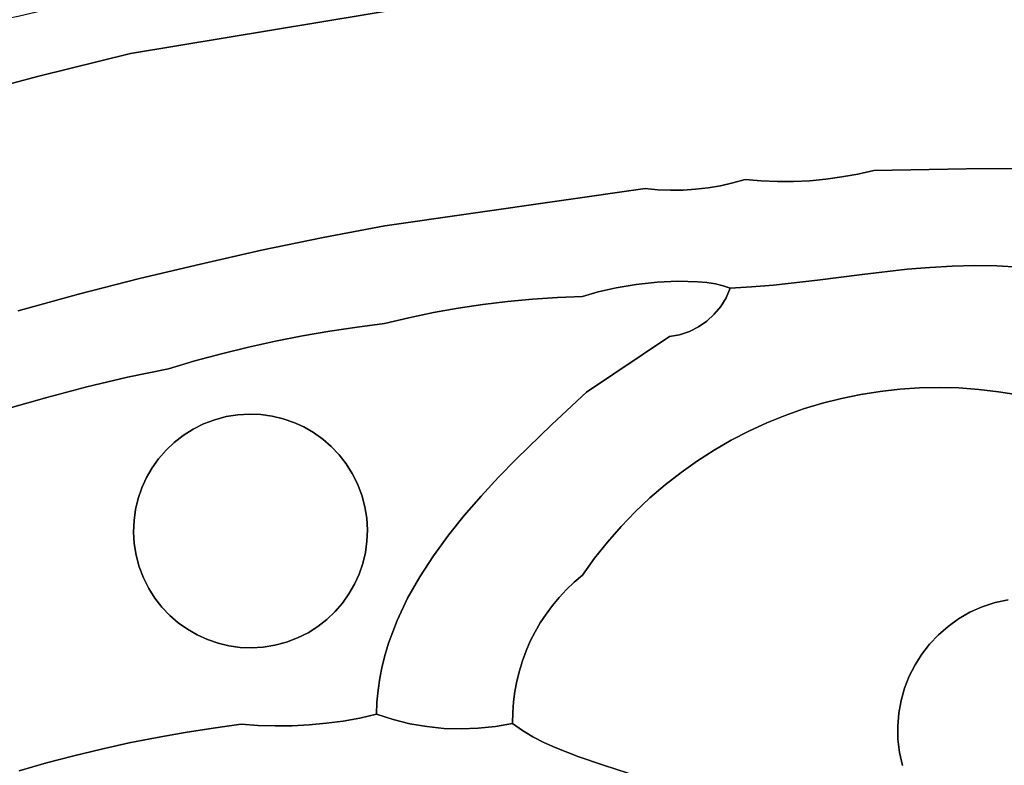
# Model space of a CAD drawing. Header units: inches. Extents: x 37.5 to 70.3, y 17.4 to 61.6.
# Tile 39 of 89: x 52.2 to 55.7, y 31.1 to 33.8. Entities that reach past the tile are written whole.
import ezdxf

# ---------------------------------------------------------------- set-up
doc = ezdxf.new("R2010")
doc.units = ezdxf.units.IN
doc.layers.add('SURFACES_FOR_SKETCHUP', color=7, linetype='Continuous')

msp = doc.modelspace()

# ---------------------------------------------------------------- linework, layer by layer
at = {"layer": 'SURFACES_FOR_SKETCHUP'}
for points, invisible_edges in [([(55.3528, 34.0036), (54.9326, 33.9944), (55.2672, 33.2478)], 10), ([(55.2672, 33.2478), (55.5984, 33.2536), (55.3528, 34.0036)], 10), ([(55.7723, 34.0157), (55.3528, 34.0036), (55.5984, 33.2536)], 10), ([(55.5984, 33.2536), (55.9294, 33.2552), (55.7723, 34.0157)], 10), ([(52.5848, 33.8959), (52.6053, 33.6668), (53.3218, 33.9922)], 3), ([(53.3704, 33.9891), (53.3218, 33.9922), (52.6053, 33.6668)], 10), ([(52.6053, 33.6668), (53.7881, 33.8635), (53.3704, 33.9891)], 10), ([(54.9326, 33.9944), (53.7881, 33.8635), (54.4486, 33.1827)], 10), ([(54.4486, 33.1827), (54.4937, 33.1787), (54.9326, 33.9944)], 10), ([(54.4937, 33.1787), (54.5389, 33.1771), (54.9326, 33.9944)], 10), ([(54.584, 33.1777), (54.9326, 33.9944), (54.5389, 33.1771)], 3), ([(54.629, 33.1807), (54.9326, 33.9944), (54.584, 33.1777)], 3), ([(54.629, 33.1807), (54.6738, 33.1859), (54.9326, 33.9944)], 10), ([(54.6738, 33.1859), (54.7183, 33.1934), (54.9326, 33.9944)], 10), ([(54.7624, 33.2031), (54.9326, 33.9944), (54.7183, 33.1934)], 3), ([(54.8061, 33.2152), (54.9326, 33.9944), (54.7624, 33.2031)], 3), ([(54.8061, 33.2152), (54.864, 33.2104), (54.9326, 33.9944)], 10), ([(54.864, 33.2104), (54.9221, 33.2082), (54.9326, 33.9944)], 10), ([(54.9801, 33.2085), (54.9326, 33.9944), (54.9221, 33.2082)], 3), ([(55.0958, 33.2167), (55.1533, 33.2245), (54.9326, 33.9944)], 10), ([(55.0381, 33.2113), (55.0958, 33.2167), (54.9326, 33.9944)], 10), ([(55.1533, 33.2245), (55.2105, 33.2349), (54.9326, 33.9944)], 10), ([(54.9801, 33.2085), (55.0381, 33.2113), (54.9326, 33.9944)], 10), ([(55.2105, 33.2349), (55.2672, 33.2478), (54.9326, 33.9944)], 10), ([(52.3944, 33.845), (52.6053, 33.6668), (52.5848, 33.8959)], 3), ([(52.6053, 33.6668), (53.2948, 33.0075), (53.7881, 33.8635)], 3), ([(53.5158, 33.0498), (53.7881, 33.8635), (53.2948, 33.0075)], 3), ([(53.5158, 33.0498), (54.4486, 33.1827), (53.7881, 33.8635)], 10), ([(52.2026, 33.8), (52.2763, 33.5863), (52.3944, 33.845)], 3), ([(52.6053, 33.6668), (52.3944, 33.845), (52.2763, 33.5863)], 3), ([(52.2026, 33.8), (52.0094, 33.7611), (52.2763, 33.5863)], 10), ([(51.9489, 33.4995), (52.2763, 33.5863), (52.0094, 33.7611)], 10), ([(52.2763, 33.5863), (52.6368, 32.8603), (52.6053, 33.6668)], 3), ([(52.8553, 32.9127), (52.6053, 33.6668), (52.6368, 32.8603)], 3), ([(53.0746, 32.9618), (52.6053, 33.6668), (52.8553, 32.9127)], 3), ([(53.2948, 33.0075), (52.6053, 33.6668), (53.0746, 32.9618)], 3), ([(51.9489, 33.4995), (52.4191, 32.8045), (52.2763, 33.5863)], 3), ([(52.6368, 32.8603), (52.2763, 33.5863), (52.4191, 32.8045)], 3), ([(52.4191, 32.8045), (51.9489, 33.4995), (52.2024, 32.7455)], 3), ([(55.0958, 33.2167), (55.2255, 32.8755), (55.1533, 33.2245)], 3), ([(55.1533, 33.2245), (55.2255, 32.8755), (55.2105, 33.2349)], 3), ([(55.2105, 33.2349), (55.2255, 32.8755), (55.2672, 33.2478)], 3), ([(55.3868, 32.8937), (55.2672, 33.2478), (55.2255, 32.8755)], 3), ([(55.2672, 33.2478), (55.4675, 32.9006), (55.5984, 33.2536)], 3), ([(55.4675, 32.9006), (55.2672, 33.2478), (55.3868, 32.8937)], 3), ([(55.5481, 32.9054), (55.5984, 33.2536), (55.4675, 32.9006)], 3), ([(55.6284, 32.9076), (55.5984, 33.2536), (55.5481, 32.9054)], 3), ([(55.5984, 33.2536), (55.7875, 32.9016), (55.9294, 33.2552)], 3), ([(55.7875, 32.9016), (55.5984, 33.2536), (55.7082, 32.9065)], 3), ([(55.7082, 32.9065), (55.5984, 33.2536), (55.6284, 32.9076)], 3), ([(54.6738, 33.1859), (54.7, 32.8411), (54.7183, 33.1934)], 3), ([(54.7281, 32.8346), (54.7183, 33.1934), (54.7, 32.8411)], 3), ([(54.7183, 33.1934), (54.7281, 32.8346), (54.7624, 33.2031)], 3), ([(54.8298, 32.8307), (54.7624, 33.2031), (54.7281, 32.8346)], 11), ([(54.864, 33.2104), (54.8061, 33.2152), (54.7624, 33.2031)], 8), ([(54.7624, 33.2031), (54.8298, 32.8307), (54.864, 33.2104)], 11), ([(54.9075, 32.8373), (54.864, 33.2104), (54.8298, 32.8307)], 3), ([(54.864, 33.2104), (54.9075, 32.8373), (54.9221, 33.2082)], 3), ([(54.9221, 33.2082), (54.9075, 32.8373), (54.9801, 33.2085)], 3), ([(55.0654, 32.8552), (54.9801, 33.2085), (54.9075, 32.8373)], 3), ([(54.9801, 33.2085), (55.0654, 32.8552), (55.0381, 33.2113)], 3), ([(55.0381, 33.2113), (55.0654, 32.8552), (55.0958, 33.2167)], 3), ([(55.2255, 32.8755), (55.0958, 33.2167), (55.0654, 32.8552)], 3), ([(53.5158, 33.0498), (54.0449, 32.7869), (54.4486, 33.1827)], 3), ([(54.0449, 32.7869), (54.1344, 32.7927), (54.4486, 33.1827)], 10), ([(54.1344, 32.7927), (54.2795, 32.8127), (54.4486, 33.1827)], 11), ([(54.2795, 32.8127), (54.3448, 32.8272), (54.4486, 33.1827)], 10), ([(54.3448, 32.8272), (54.4165, 32.839), (54.4486, 33.1827)], 10), ([(54.4165, 32.839), (54.4912, 32.8471), (54.4486, 33.1827)], 10), ([(54.4937, 33.1787), (54.4486, 33.1827), (54.4912, 32.8471)], 10), ([(54.5389, 33.1771), (54.4937, 33.1787), (54.4912, 32.8471)], 10), ([(54.4912, 32.8471), (54.5656, 32.8507), (54.5389, 33.1771)], 10), ([(54.584, 33.1777), (54.5389, 33.1771), (54.5656, 32.8507)], 10), ([(54.5656, 32.8507), (54.6364, 32.849), (54.584, 33.1777)], 10), ([(54.629, 33.1807), (54.584, 33.1777), (54.6364, 32.849)], 10), ([(54.629, 33.1807), (54.6693, 32.8459), (54.6738, 33.1859)], 3), ([(54.6364, 32.849), (54.6693, 32.8459), (54.629, 33.1807)], 10), ([(54.7, 32.8411), (54.6738, 33.1859), (54.6693, 32.8459)], 3), ([(53.2948, 33.0075), (53.4164, 32.6869), (53.5158, 33.0498)], 3), ([(53.5147, 32.6993), (53.5158, 33.0498), (53.4164, 32.6869)], 3), ([(53.602, 32.7201), (53.5158, 33.0498), (53.5147, 32.6993)], 3), ([(53.9556, 32.7785), (53.5158, 33.0498), (53.8667, 32.7676)], 3), ([(53.778, 32.7543), (53.5158, 33.0498), (53.6898, 32.7384)], 3), ([(53.9556, 32.7785), (54.0449, 32.7869), (53.5158, 33.0498)], 10), ([(53.8667, 32.7676), (53.5158, 33.0498), (53.778, 32.7543)], 3), ([(53.6898, 32.7384), (53.5158, 33.0498), (53.602, 32.7201)], 3), ([(53.0746, 32.9618), (53.2209, 32.6554), (53.2948, 33.0075)], 3), ([(53.3185, 32.6723), (53.2948, 33.0075), (53.2209, 32.6554)], 3), ([(53.4164, 32.6869), (53.2948, 33.0075), (53.3185, 32.6723)], 3), ([(52.8553, 32.9127), (53.0271, 32.6149), (53.0746, 32.9618)], 3), ([(53.1238, 32.6362), (53.0746, 32.9618), (53.0271, 32.6149)], 3), ([(53.2209, 32.6554), (53.0746, 32.9618), (53.1238, 32.6362)], 3), ([(52.6368, 32.8603), (52.8354, 32.5654), (52.8553, 32.9127)], 3), ([(52.931, 32.5913), (52.8553, 32.9127), (52.8354, 32.5654)], 3), ([(53.0271, 32.6149), (52.8553, 32.9127), (52.931, 32.5913)], 3), ([(55.5481, 32.9054), (55.5722, 32.4686), (55.6284, 32.9076)], 3), ([(55.643, 32.4635), (55.6284, 32.9076), (55.5722, 32.4686)], 3), ([(55.6284, 32.9076), (55.643, 32.4635), (55.7082, 32.9065)], 3), ([(55.7138, 32.4552), (55.7082, 32.9065), (55.643, 32.4635)], 3), ([(55.7082, 32.9065), (55.7138, 32.4552), (55.7875, 32.9016)], 3), ([(55.0654, 32.8552), (55.2205, 32.4452), (55.2255, 32.8755)], 3), ([(55.2901, 32.4563), (55.2255, 32.8755), (55.2205, 32.4452)], 3), ([(55.2255, 32.8755), (55.3602, 32.4642), (55.3868, 32.8937)], 3), ([(55.3602, 32.4642), (55.2255, 32.8755), (55.2901, 32.4563)], 3), ([(55.4306, 32.4689), (55.3868, 32.8937), (55.3602, 32.4642)], 3), ([(55.3868, 32.8937), (55.4306, 32.4689), (55.4675, 32.9006)], 3), ([(55.5013, 32.4704), (55.4675, 32.9006), (55.4306, 32.4689)], 3), ([(55.4675, 32.9006), (55.5013, 32.4704), (55.5481, 32.9054)], 3), ([(55.5722, 32.4686), (55.5481, 32.9054), (55.5013, 32.4704)], 3), ([(55.7844, 32.4435), (55.7875, 32.9016), (55.7138, 32.4552)], 3), ([(52.4191, 32.8045), (52.5942, 32.5067), (52.6368, 32.8603)], 3), ([(52.7404, 32.5374), (52.6368, 32.8603), (52.5942, 32.5067)], 3), ([(52.8354, 32.5654), (52.6368, 32.8603), (52.7404, 32.5374)], 3), ([(54.4165, 32.839), (54.3448, 32.8272), (54.5351, 32.6525)], 10), ([(54.4165, 32.839), (54.5351, 32.6525), (54.4912, 32.8471)], 3), ([(54.4912, 32.8471), (54.5351, 32.6525), (54.5656, 32.8507)], 3), ([(54.5718, 32.6593), (54.5656, 32.8507), (54.5351, 32.6525)], 3), ([(54.5718, 32.6593), (54.6067, 32.671), (54.5656, 32.8507)], 10), ([(54.6393, 32.6874), (54.5656, 32.8507), (54.6067, 32.671)], 3), ([(54.5656, 32.8507), (54.6393, 32.6874), (54.6364, 32.849)], 3), ([(54.6691, 32.708), (54.6959, 32.7325), (54.6364, 32.849)], 10), ([(54.6693, 32.8459), (54.6364, 32.849), (54.6959, 32.7325)], 10), ([(54.6393, 32.6874), (54.6691, 32.708), (54.6364, 32.849)], 10), ([(54.6959, 32.7325), (54.7191, 32.7606), (54.6693, 32.8459)], 10), ([(54.7, 32.8411), (54.6693, 32.8459), (54.7191, 32.7606)], 10), ([(54.7191, 32.7606), (54.7383, 32.7919), (54.7, 32.8411)], 10), ([(54.7281, 32.8346), (54.7, 32.8411), (54.7383, 32.7919)], 10), ([(54.8298, 32.8307), (54.7191, 32.7606), (54.9075, 32.8373)], 3), ([(54.7191, 32.7606), (54.9494, 32.3698), (54.9075, 32.8373)], 11), ([(54.9075, 32.8373), (55.0833, 32.4137), (55.0654, 32.8552)], 3), ([(55.0159, 32.3933), (54.9075, 32.8373), (54.9494, 32.3698)], 3), ([(55.0833, 32.4137), (54.9075, 32.8373), (55.0159, 32.3933)], 3), ([(55.1516, 32.431), (55.0654, 32.8552), (55.0833, 32.4137)], 3), ([(55.2205, 32.4452), (55.0654, 32.8552), (55.1516, 32.431)], 3), ([(52.2024, 32.7455), (52.4489, 32.4724), (52.4191, 32.8045)], 3), ([(52.5942, 32.5067), (52.4191, 32.8045), (52.4489, 32.4724)], 3), ([(54.1344, 32.7927), (54.2241, 32.7961), (54.2795, 32.8127)], 8), ([(54.2241, 32.7961), (54.2379, 32.4535), (54.2795, 32.8127)], 3), ([(54.2379, 32.4535), (54.5351, 32.6525), (54.2795, 32.8127)], 10), ([(54.3448, 32.8272), (54.2795, 32.8127), (54.5351, 32.6525)], 10), ([(54.8298, 32.8307), (54.7383, 32.7919), (54.7191, 32.7606)], 9), ([(54.7531, 32.8262), (54.7281, 32.8346), (54.7383, 32.7919)], 2), ([(54.7531, 32.8262), (54.8298, 32.8307), (54.7281, 32.8346)], 2), ([(54.8298, 32.8307), (54.7531, 32.8262), (54.7383, 32.7919)], 8), ([(53.8667, 32.7676), (53.778, 32.7543), (54.1139, 32.3378)], 10), ([(53.9556, 32.7785), (53.8667, 32.7676), (54.1139, 32.3378)], 10), ([(54.0449, 32.7869), (53.9556, 32.7785), (54.1139, 32.3378)], 10), ([(54.1344, 32.7927), (54.0449, 32.7869), (54.2379, 32.4535)], 10), ([(54.1139, 32.3378), (54.2379, 32.4535), (54.0449, 32.7869)], 10), ([(54.2241, 32.7961), (54.1344, 32.7927), (54.2379, 32.4535)], 10), ([(52.3047, 32.4346), (52.2024, 32.7455), (52.1616, 32.3932)], 3), ([(52.4489, 32.4724), (52.2024, 32.7455), (52.3047, 32.4346)], 3), ([(53.6898, 32.7384), (53.602, 32.7201), (53.9225, 32.1486)], 10), ([(53.778, 32.7543), (53.6898, 32.7384), (53.986, 32.2137)], 10), ([(53.9225, 32.1486), (53.986, 32.2137), (53.6898, 32.7384)], 10), ([(53.986, 32.2137), (54.1139, 32.3378), (53.778, 32.7543)], 10), ([(54.6691, 32.708), (54.884, 32.3432), (54.6959, 32.7325)], 3), ([(54.6959, 32.7325), (54.9494, 32.3698), (54.7191, 32.7606)], 3), ([(54.9494, 32.3698), (54.6959, 32.7325), (54.884, 32.3432)], 3), ([(53.5147, 32.6993), (53.4164, 32.6869), (53.324, 32.2589)], 10), ([(53.324, 32.2589), (53.352, 32.2295), (53.5147, 32.6993)], 10), ([(53.352, 32.2295), (53.3772, 32.1972), (53.5147, 32.6993)], 10), ([(53.602, 32.7201), (53.5147, 32.6993), (53.3772, 32.1972)], 10), ([(53.3772, 32.1972), (53.9225, 32.1486), (53.602, 32.7201)], 11), ([(54.6691, 32.708), (54.6393, 32.6874), (54.884, 32.3432)], 10), ([(53.3185, 32.6723), (53.2209, 32.6554), (53.2258, 32.3287)], 10), ([(53.2258, 32.3287), (53.2607, 32.3087), (53.3185, 32.6723)], 10), ([(53.4164, 32.6869), (53.3185, 32.6723), (53.2607, 32.3087)], 10), ([(53.2607, 32.3087), (53.2935, 32.2854), (53.4164, 32.6869)], 10), ([(53.2935, 32.2854), (53.324, 32.2589), (53.4164, 32.6869)], 10), ([(54.5351, 32.6525), (54.6952, 32.2456), (54.5718, 32.6593)], 3), ([(54.6067, 32.671), (54.5718, 32.6593), (54.7568, 32.2811)], 10), ([(54.7568, 32.2811), (54.5718, 32.6593), (54.6952, 32.2456)], 3), ([(54.6393, 32.6874), (54.6067, 32.671), (54.8197, 32.3137)], 10), ([(54.8197, 32.3137), (54.6067, 32.671), (54.7568, 32.2811)], 3), ([(54.884, 32.3432), (54.6393, 32.6874), (54.8197, 32.3137)], 3), ([(53.1238, 32.6362), (53.0271, 32.6149), (53.0717, 32.3733)], 10), ([(53.0717, 32.3733), (53.1119, 32.3677), (53.1238, 32.6362)], 10), ([(53.1119, 32.3677), (53.1512, 32.3584), (53.1238, 32.6362)], 10), ([(53.2209, 32.6554), (53.1238, 32.6362), (53.1512, 32.3584)], 10), ([(53.1512, 32.3584), (53.1893, 32.3453), (53.2209, 32.6554)], 10), ([(53.1893, 32.3453), (53.2258, 32.3287), (53.2209, 32.6554)], 10), ([(54.2379, 32.4535), (54.6352, 32.2072), (54.5351, 32.6525)], 3), ([(54.6952, 32.2456), (54.5351, 32.6525), (54.6352, 32.2072)], 3), ([(52.931, 32.5913), (52.8354, 32.5654), (52.9479, 32.3658)], 10), ([(53.0271, 32.6149), (52.931, 32.5913), (53.0308, 32.3749)], 10), ([(52.9894, 32.3724), (53.0308, 32.3749), (52.931, 32.5913)], 10), ([(52.9479, 32.3658), (52.9894, 32.3724), (52.931, 32.5913)], 10), ([(53.0308, 32.3749), (53.0717, 32.3733), (53.0271, 32.6149)], 10), ([(52.7404, 32.5374), (52.8664, 32.3395), (52.8354, 32.5654)], 3), ([(52.9065, 32.3547), (52.9479, 32.3658), (52.8354, 32.5654)], 10), ([(52.8664, 32.3395), (52.9065, 32.3547), (52.8354, 32.5654)], 10), ([(52.5942, 32.5067), (52.7938, 32.2986), (52.7404, 32.5374)], 3), ([(52.8288, 32.3207), (52.7404, 32.5374), (52.7938, 32.2986)], 3), ([(52.8664, 32.3395), (52.7404, 32.5374), (52.8288, 32.3207)], 3), ([(52.4489, 32.4724), (52.7056, 32.2149), (52.5942, 32.5067)], 3), ([(52.7938, 32.2986), (52.5942, 32.5067), (52.7615, 32.2735)], 3), ([(52.7615, 32.2735), (52.5942, 32.5067), (52.732, 32.2455)], 3), ([(52.732, 32.2455), (52.5942, 32.5067), (52.7056, 32.2149)], 3), ([(52.3047, 32.4346), (52.6623, 32.1473), (52.4489, 32.4724)], 3), ([(52.7056, 32.2149), (52.4489, 32.4724), (52.6823, 32.1821)], 3), ([(52.6823, 32.1821), (52.4489, 32.4724), (52.6623, 32.1473)], 3), ([(54.1139, 32.3378), (54.4653, 32.0746), (54.2379, 32.4535)], 3), ([(54.6352, 32.2072), (54.2379, 32.4535), (54.5768, 32.1659)], 3), ([(54.5768, 32.1659), (54.2379, 32.4535), (54.5201, 32.1216)], 3), ([(54.5201, 32.1216), (54.2379, 32.4535), (54.4653, 32.0746)], 3), ([(55.2205, 32.4452), (55.5711, 31.6412), (55.2901, 32.4563)], 3), ([(55.2901, 32.4563), (55.5711, 31.6412), (55.3602, 32.4642)], 3), ([(55.3602, 32.4642), (55.6118, 31.6646), (55.4306, 32.4689)], 3), ([(55.6118, 31.6646), (55.3602, 32.4642), (55.5711, 31.6412)], 3), ([(55.4306, 32.4689), (55.6554, 31.6841), (55.5013, 32.4704)], 3), ([(55.6554, 31.6841), (55.4306, 32.4689), (55.6118, 31.6646)], 3), ([(55.5013, 32.4704), (55.6554, 31.6841), (55.5722, 32.4686)], 3), ([(55.7015, 31.6993), (55.5722, 32.4686), (55.6554, 31.6841)], 3), ([(55.5722, 32.4686), (55.7015, 31.6993), (55.643, 32.4635)], 3), ([(55.643, 32.4635), (55.7015, 31.6993), (55.7138, 32.4552)], 3), ([(55.7489, 31.7099), (55.7138, 32.4552), (55.7015, 31.6993)], 3), ([(55.7138, 32.4552), (55.7489, 31.7099), (55.7844, 32.4435)], 3), ([(52.1616, 32.3932), (52.6232, 32.0334), (52.3047, 32.4346)], 3), ([(52.6326, 32.0727), (52.3047, 32.4346), (52.6232, 32.0334)], 3), ([(52.6457, 32.1107), (52.3047, 32.4346), (52.6326, 32.0727)], 3), ([(52.6623, 32.1473), (52.3047, 32.4346), (52.6457, 32.1107)], 3), ([(55.0833, 32.4137), (55.0159, 32.3933), (55.4986, 31.5839)], 10), ([(55.1516, 32.431), (55.0833, 32.4137), (55.5333, 31.6142)], 10), ([(55.4986, 31.5839), (55.5333, 31.6142), (55.0833, 32.4137)], 10), ([(55.1516, 32.431), (55.5333, 31.6142), (55.2205, 32.4452)], 3), ([(55.5711, 31.6412), (55.2205, 32.4452), (55.5333, 31.6142)], 3), ([(52.0197, 32.3483), (52.6177, 31.9931), (52.1616, 32.3932)], 3), ([(52.6232, 32.0334), (52.1616, 32.3932), (52.6177, 31.9931)], 3), ([(55.0159, 32.3933), (54.9494, 32.3698), (55.4986, 31.5839)], 10), ([(51.8789, 32.2999), (52.6185, 31.9109), (52.0197, 32.3483)], 3), ([(52.6161, 31.9522), (52.0197, 32.3483), (52.6185, 31.9109)], 3), ([(52.6177, 31.9931), (52.0197, 32.3483), (52.6161, 31.9522)], 3), ([(52.6623, 32.1473), (52.9065, 32.3547), (52.6823, 32.1821)], 3), ([(52.9065, 32.3547), (52.6623, 32.1473), (53.4332, 32.0845)], 11), ([(52.9065, 32.3547), (52.8664, 32.3395), (52.6823, 32.1821)], 10), ([(52.9479, 32.3658), (52.9065, 32.3547), (53.1893, 32.3453)], 10), ([(53.2258, 32.3287), (53.1893, 32.3453), (52.9065, 32.3547)], 10), ([(53.4332, 32.0845), (53.2258, 32.3287), (52.9065, 32.3547)], 11), ([(52.9479, 32.3658), (53.1119, 32.3677), (52.9894, 32.3724)], 3), ([(53.1512, 32.3584), (53.1119, 32.3677), (52.9479, 32.3658)], 10), ([(53.1893, 32.3453), (53.1512, 32.3584), (52.9479, 32.3658)], 10), ([(53.0717, 32.3733), (53.0308, 32.3749), (52.9894, 32.3724)], 8), ([(53.0717, 32.3733), (52.9894, 32.3724), (53.1119, 32.3677)], 3), ([(54.884, 32.3432), (54.8197, 32.3137), (55.4672, 31.5506)], 10), ([(54.9494, 32.3698), (54.884, 32.3432), (55.4672, 31.5506)], 10), ([(55.4672, 31.5506), (55.4986, 31.5839), (54.9494, 32.3698)], 10), ([(52.6823, 32.1821), (52.8664, 32.3395), (52.7056, 32.2149)], 3), ([(52.7056, 32.2149), (52.8664, 32.3395), (52.732, 32.2455)], 3), ([(52.8664, 32.3395), (52.8288, 32.3207), (52.732, 32.2455)], 10), ([(52.7615, 32.2735), (52.732, 32.2455), (52.8288, 32.3207)], 10), ([(52.8288, 32.3207), (52.7938, 32.2986), (52.7615, 32.2735)], 8), ([(53.2258, 32.3287), (53.4332, 32.0845), (53.2607, 32.3087)], 3), ([(53.4332, 32.0845), (53.4181, 32.1246), (53.2607, 32.3087)], 10), ([(53.2607, 32.3087), (53.4181, 32.1246), (53.2935, 32.2854)], 3), ([(53.986, 32.2137), (54.3618, 31.9719), (54.1139, 32.3378)], 3), ([(54.4653, 32.0746), (54.1139, 32.3378), (54.4125, 32.0246)], 3), ([(54.4125, 32.0246), (54.1139, 32.3378), (54.3618, 31.9719)], 3), ([(54.8197, 32.3137), (54.7568, 32.2811), (55.4392, 31.5145)], 10), ([(55.4392, 31.5145), (55.4672, 31.5506), (54.8197, 32.3137)], 10), ([(52.6252, 31.8694), (51.8789, 32.2999), (51.5115, 31.4262)], 11), ([(52.6185, 31.9109), (51.8789, 32.2999), (52.6252, 31.8694)], 3), ([(53.2935, 32.2854), (53.4181, 32.1246), (53.324, 32.2589)], 3), ([(54.7568, 32.2811), (54.6952, 32.2456), (55.4392, 31.5145)], 10), ([(53.352, 32.2295), (53.324, 32.2589), (53.3993, 32.1622)], 10), ([(53.4181, 32.1246), (53.3993, 32.1622), (53.324, 32.2589)], 10), ([(54.6952, 32.2456), (54.6352, 32.2072), (55.4149, 31.476)], 10), ([(55.4149, 31.476), (55.4392, 31.5145), (54.6952, 32.2456)], 10), ([(53.3993, 32.1622), (53.3772, 32.1972), (53.352, 32.2295)], 8), ([(53.9225, 32.1486), (54.2671, 31.8582), (53.986, 32.2137)], 3), ([(54.3133, 31.9164), (53.986, 32.2137), (54.2671, 31.8582)], 3), ([(54.3618, 31.9719), (53.986, 32.2137), (54.3133, 31.9164)], 3), ([(54.6352, 32.2072), (54.5768, 32.1659), (55.4149, 31.476)], 10), ([(53.3772, 32.1972), (53.3993, 32.1622), (53.9225, 32.1486)], 10), ([(54.5768, 32.1659), (54.5201, 32.1216), (55.3943, 31.4354)], 10), ([(55.3943, 31.4354), (55.4149, 31.476), (54.5768, 32.1659)], 10), ([(52.6623, 32.1473), (52.6457, 32.1107), (52.6363, 31.828)], 10), ([(52.6363, 31.828), (53.163, 31.5577), (52.6623, 32.1473)], 11), ([(53.4332, 32.0845), (52.6623, 32.1473), (53.163, 31.5577)], 11), ([(53.8604, 32.0814), (53.9225, 32.1486), (53.3993, 32.1622)], 10), ([(53.3993, 32.1622), (53.4181, 32.1246), (53.8604, 32.0814)], 10), ([(53.8604, 32.0814), (54.194, 31.7723), (53.9225, 32.1486)], 3), ([(54.194, 31.7723), (54.2233, 31.7972), (53.9225, 32.1486)], 10), ([(54.2671, 31.8582), (53.9225, 32.1486), (54.2233, 31.7972)], 3), ([(52.6457, 32.1107), (52.6326, 32.0727), (52.6252, 31.8694)], 10), ([(52.6252, 31.8694), (52.6363, 31.828), (52.6457, 32.1107)], 10), ([(53.8004, 32.0121), (53.8604, 32.0814), (53.4181, 32.1246)], 10), ([(53.4332, 32.0845), (53.8004, 32.0121), (53.4181, 32.1246)], 3), ([(54.5201, 32.1216), (54.4653, 32.0746), (55.3943, 31.4354)], 10), ([(52.6326, 32.0727), (52.6232, 32.0334), (52.6252, 31.8694)], 10), ([(53.163, 31.5577), (53.4072, 31.7651), (53.4332, 32.0845)], 11), ([(53.4072, 31.7651), (53.4238, 31.8017), (53.4332, 32.0845)], 10), ([(53.4443, 32.0431), (53.4332, 32.0845), (53.4238, 31.8017)], 10), ([(53.4443, 32.0431), (53.8004, 32.0121), (53.4332, 32.0845)], 3), ([(53.8004, 32.0121), (54.1663, 31.7459), (53.8604, 32.0814)], 3), ([(54.194, 31.7723), (53.8604, 32.0814), (54.1663, 31.7459)], 3), ([(54.4653, 32.0746), (54.4125, 32.0246), (55.3777, 31.3929)], 10), ([(55.3777, 31.3929), (55.3943, 31.4354), (54.4653, 32.0746)], 10), ([(52.6177, 31.9931), (52.6185, 31.9109), (52.6232, 32.0334)], 3), ([(52.6252, 31.8694), (52.6232, 32.0334), (52.6185, 31.9109)], 3), ([(53.4238, 31.8017), (53.4369, 31.8398), (53.4443, 32.0431)], 10), ([(53.4369, 31.8398), (53.4463, 31.8791), (53.4443, 32.0431)], 10), ([(53.451, 32.0016), (53.7433, 31.9409), (53.4443, 32.0431)], 3), ([(53.8004, 32.0121), (53.4443, 32.0431), (53.7433, 31.9409)], 3), ([(53.4443, 32.0431), (53.4463, 31.8791), (53.451, 32.0016)], 3), ([(54.4125, 32.0246), (54.3618, 31.9719), (55.3777, 31.3929)], 10), ([(52.6177, 31.9931), (52.6161, 31.9522), (52.6185, 31.9109)], 8), ([(53.4518, 31.9193), (53.451, 32.0016), (53.4463, 31.8791)], 3), ([(53.4535, 31.9602), (53.7433, 31.9409), (53.451, 32.0016)], 3), ([(53.4518, 31.9193), (53.4535, 31.9602), (53.451, 32.0016)], 8), ([(53.7433, 31.9409), (54.116, 31.6889), (53.8004, 32.0121)], 3), ([(54.1403, 31.7181), (53.8004, 32.0121), (54.116, 31.6889)], 3), ([(54.1663, 31.7459), (53.8004, 32.0121), (54.1403, 31.7181)], 3), ([(53.4518, 31.9193), (53.69, 31.8676), (53.4535, 31.9602)], 3), ([(53.7433, 31.9409), (53.4535, 31.9602), (53.69, 31.8676)], 3), ([(54.3133, 31.9164), (54.5185, 31.0374), (54.3618, 31.9719)], 3), ([(54.5603, 31.0174), (55.3777, 31.3929), (54.3618, 31.9719)], 11), ([(54.5603, 31.0174), (54.3618, 31.9719), (54.5185, 31.0374)], 3), ([(53.4463, 31.8791), (53.6411, 31.7923), (53.4518, 31.9193)], 3), ([(53.69, 31.8676), (53.4518, 31.9193), (53.6411, 31.7923)], 3), ([(53.69, 31.8676), (54.0935, 31.6586), (53.7433, 31.9409)], 3), ([(54.116, 31.6889), (53.7433, 31.9409), (54.0935, 31.6586)], 3), ([(54.2671, 31.8582), (54.5185, 31.0374), (54.3133, 31.9164)], 3), ([(52.6252, 31.8694), (51.5115, 31.4262), (52.6363, 31.828)], 3), ([(53.4369, 31.8398), (53.6411, 31.7923), (53.4463, 31.8791)], 3), ([(53.6411, 31.7923), (54.0539, 31.5944), (53.69, 31.8676)], 3), ([(54.0728, 31.627), (53.69, 31.8676), (54.0539, 31.5944)], 3), ([(54.0935, 31.6586), (53.69, 31.8676), (54.0728, 31.627)], 3), ([(54.2233, 31.7972), (54.4756, 31.0556), (54.2671, 31.8582)], 3), ([(54.5185, 31.0374), (54.2671, 31.8582), (54.4756, 31.0556)], 3), ([(52.6363, 31.828), (51.5115, 31.4262), (52.2058, 31.0967)], 11), ([(52.3036, 31.1247), (52.6363, 31.828), (52.2058, 31.0967)], 3), ([(52.6363, 31.828), (52.3036, 31.1247), (52.6514, 31.7879)], 3), ([(52.6363, 31.828), (52.6514, 31.7879), (52.8089, 31.6038)], 10), ([(52.8437, 31.5838), (52.6363, 31.828), (52.8089, 31.6038)], 3), ([(52.6363, 31.828), (52.8437, 31.5838), (53.163, 31.5577)], 11), ([(53.4238, 31.8017), (53.5975, 31.715), (53.4369, 31.8398)], 3), ([(53.6411, 31.7923), (53.4369, 31.8398), (53.5975, 31.715)], 3), ([(52.402, 31.1507), (52.6514, 31.7879), (52.3036, 31.1247)], 3), ([(52.6514, 31.7879), (52.402, 31.1507), (52.6702, 31.7503)], 3), ([(52.776, 31.6271), (52.6514, 31.7879), (52.7455, 31.6535)], 3), ([(52.8089, 31.6038), (52.6514, 31.7879), (52.776, 31.6271)], 3), ([(52.6514, 31.7879), (52.6702, 31.7503), (52.7455, 31.6535)], 10), ([(53.4072, 31.7651), (53.5975, 31.715), (53.4238, 31.8017)], 3), ([(53.6411, 31.7923), (53.5975, 31.715), (54.0369, 31.5608)], 10), ([(53.6411, 31.7923), (54.0369, 31.5608), (54.0539, 31.5944)], 9), ([(54.194, 31.7723), (54.2989, 31.1174), (54.2233, 31.7972)], 3), ([(54.3878, 31.0879), (54.2233, 31.7972), (54.2989, 31.1174)], 3), ([(54.4756, 31.0556), (54.2233, 31.7972), (54.3878, 31.0879)], 3), ([(52.6702, 31.7503), (52.402, 31.1507), (52.6923, 31.7152)], 3), ([(52.7175, 31.6829), (52.7455, 31.6535), (52.6702, 31.7503)], 10), ([(52.6702, 31.7503), (52.6923, 31.7152), (52.7175, 31.6829)], 8), ([(53.4072, 31.7651), (53.163, 31.5577), (53.3872, 31.7303)], 3), ([(53.3872, 31.7303), (53.56, 31.6357), (53.4072, 31.7651)], 3), ([(53.5975, 31.715), (53.4072, 31.7651), (53.56, 31.6357)], 3), ([(54.1403, 31.7181), (54.2989, 31.1174), (54.1663, 31.7459)], 3), ([(54.1663, 31.7459), (54.2989, 31.1174), (54.194, 31.7723)], 3), ([(52.5009, 31.1747), (52.6923, 31.7152), (52.402, 31.1507)], 3), ([(52.6923, 31.7152), (52.5009, 31.1747), (52.7175, 31.6829)], 3), ([(53.163, 31.5577), (53.2031, 31.5729), (53.3872, 31.7303)], 10), ([(53.3872, 31.7303), (53.2031, 31.5729), (53.3639, 31.6975)], 3), ([(53.3639, 31.6975), (53.56, 31.6357), (53.3872, 31.7303)], 3), ([(53.5975, 31.715), (53.56, 31.6357), (54.0087, 31.491)], 10), ([(54.0087, 31.491), (54.0219, 31.5263), (53.5975, 31.715)], 10), ([(54.0219, 31.5263), (54.0369, 31.5608), (53.5975, 31.715)], 10), ([(54.116, 31.6889), (54.2989, 31.1174), (54.1403, 31.7181)], 3), ([(55.7489, 31.7099), (55.7015, 31.6993), (56.0214, 31.6751)], 10), ([(52.6002, 31.1966), (52.7175, 31.6829), (52.5009, 31.1747)], 3), ([(52.7175, 31.6829), (52.6002, 31.1966), (52.7455, 31.6535)], 3), ([(53.3639, 31.6975), (53.2031, 31.5729), (53.3375, 31.667)], 3), ([(53.3375, 31.667), (53.5292, 31.5545), (53.3639, 31.6975)], 3), ([(53.56, 31.6357), (53.3639, 31.6975), (53.5292, 31.5545)], 3), ([(54.0935, 31.6586), (54.2989, 31.1174), (54.116, 31.6889)], 3), ([(55.4149, 31.476), (55.7015, 31.6993), (55.4392, 31.5145)], 3), ([(55.7015, 31.6993), (55.4149, 31.476), (56.0621, 31.6546)], 11), ([(55.7015, 31.6993), (55.6554, 31.6841), (55.4392, 31.5145)], 10), ([(55.4392, 31.5145), (55.6554, 31.6841), (55.4672, 31.5506)], 3), ([(55.4672, 31.5506), (55.6554, 31.6841), (55.4986, 31.5839)], 3), ([(55.6554, 31.6841), (55.6118, 31.6646), (55.4986, 31.5839)], 10), ([(56.0621, 31.6546), (56.0214, 31.6751), (55.7015, 31.6993)], 10), ([(52.7455, 31.6535), (52.6002, 31.1966), (52.776, 31.6271)], 3), ([(53.2031, 31.5729), (53.2407, 31.5917), (53.3375, 31.667)], 10), ([(53.308, 31.639), (53.3375, 31.667), (53.2407, 31.5917)], 10), ([(53.2407, 31.5917), (53.2757, 31.6138), (53.308, 31.639)], 8), ([(53.2757, 31.6138), (53.5062, 31.4713), (53.308, 31.639)], 3), ([(53.308, 31.639), (53.5167, 31.5131), (53.3375, 31.667)], 3), ([(53.5167, 31.5131), (53.308, 31.639), (53.5062, 31.4713)], 3), ([(53.5292, 31.5545), (53.3375, 31.667), (53.5167, 31.5131)], 3), ([(54.0728, 31.627), (54.2989, 31.1174), (54.0935, 31.6586)], 3), ([(55.3701, 31.1154), (55.5934, 30.8288), (56.0621, 31.6546)], 11), ([(55.3701, 31.1154), (56.0621, 31.6546), (55.4149, 31.476)], 11), ([(55.5333, 31.6142), (55.4986, 31.5839), (55.6118, 31.6646)], 10), ([(55.6118, 31.6646), (55.5711, 31.6412), (55.5333, 31.6142)], 8), ([(55.954, 30.784), (56.0621, 31.6546), (55.5934, 30.8288)], 11), ([(52.6999, 31.2164), (52.776, 31.6271), (52.6002, 31.1966)], 3), ([(52.776, 31.6271), (52.6999, 31.2164), (52.8089, 31.6038)], 3), ([(52.8001, 31.2341), (52.8089, 31.6038), (52.6999, 31.2164)], 3), ([(52.8089, 31.6038), (52.8001, 31.2341), (52.8437, 31.5838)], 3), ([(53.2407, 31.5917), (53.4977, 31.429), (53.2757, 31.6138)], 3), ([(53.5062, 31.4713), (53.2757, 31.6138), (53.4977, 31.429)], 3), ([(53.56, 31.6357), (53.5292, 31.5545), (53.9976, 31.455)], 10), ([(53.9976, 31.455), (54.0087, 31.491), (53.56, 31.6357)], 10), ([(54.0539, 31.5944), (54.211, 31.147), (54.0728, 31.627)], 3), ([(54.2989, 31.1174), (54.0728, 31.627), (54.211, 31.147)], 3), ([(52.8437, 31.5838), (52.8001, 31.2341), (52.8803, 31.5671)], 3), ([(52.9006, 31.2498), (52.8803, 31.5671), (52.8001, 31.2341)], 3), ([(52.8437, 31.5838), (52.8803, 31.5671), (53.163, 31.5577)], 10), ([(52.8803, 31.5671), (52.9006, 31.2498), (52.9183, 31.5541)], 3), ([(52.8803, 31.5671), (52.9183, 31.5541), (53.1216, 31.5467)], 10), ([(53.1216, 31.5467), (53.163, 31.5577), (52.8803, 31.5671)], 10), ([(53.2031, 31.5729), (53.163, 31.5577), (53.2452, 31.2612)], 10), ([(53.2407, 31.5917), (53.2031, 31.5729), (53.3059, 31.2669)], 10), ([(53.2452, 31.2612), (53.3059, 31.2669), (53.2031, 31.5729)], 10), ([(53.3059, 31.2669), (53.3663, 31.2751), (53.2407, 31.5917)], 10), ([(53.4977, 31.429), (53.2407, 31.5917), (53.3663, 31.2751)], 11), ([(54.0369, 31.5608), (54.211, 31.147), (54.0539, 31.5944)], 3), ([(52.9183, 31.5541), (52.9006, 31.2498), (52.9576, 31.5447)], 3), ([(53.0014, 31.2635), (52.9576, 31.5447), (52.9006, 31.2498)], 3), ([(52.9183, 31.5541), (52.9576, 31.5447), (53.1216, 31.5467)], 10), ([(53.1216, 31.5467), (52.9576, 31.5447), (53.0801, 31.54)], 3), ([(52.9978, 31.5391), (52.9576, 31.5447), (53.0014, 31.2635)], 10), ([(52.9978, 31.5391), (53.0801, 31.54), (52.9576, 31.5447)], 3), ([(52.9978, 31.5391), (53.0388, 31.5375), (53.0801, 31.54)], 8), ([(53.0388, 31.5375), (52.9978, 31.5391), (53.0014, 31.2635)], 10), ([(53.0014, 31.2635), (53.0624, 31.2591), (53.0388, 31.5375)], 10), ([(53.0801, 31.54), (53.0388, 31.5375), (53.0624, 31.2591)], 10), ([(53.0624, 31.2591), (53.1234, 31.2573), (53.0801, 31.54)], 10), ([(53.1216, 31.5467), (53.0801, 31.54), (53.1234, 31.2573)], 10), ([(53.163, 31.5577), (53.1216, 31.5467), (53.1843, 31.258)], 10), ([(53.1234, 31.2573), (53.1843, 31.258), (53.1216, 31.5467)], 10), ([(53.1843, 31.258), (53.2452, 31.2612), (53.163, 31.5577)], 10), ([(53.5167, 31.5131), (53.7274, 31.2488), (53.5292, 31.5545)], 3), ([(53.7274, 31.2488), (53.9885, 31.4183), (53.5292, 31.5545)], 11), ([(53.9976, 31.455), (53.5292, 31.5545), (53.9885, 31.4183)], 3), ([(54.0219, 31.5263), (54.211, 31.147), (54.0369, 31.5608)], 3), ([(53.5167, 31.5131), (53.5062, 31.4713), (53.6661, 31.255)], 10), ([(53.7274, 31.2488), (53.5167, 31.5131), (53.6661, 31.255)], 3), ([(54.0087, 31.491), (54.211, 31.147), (54.0219, 31.5263)], 3), ([(53.5062, 31.4713), (53.4977, 31.429), (53.6052, 31.2655)], 10), ([(53.6052, 31.2655), (53.6661, 31.255), (53.5062, 31.4713)], 10), ([(53.9976, 31.455), (54.1261, 31.1797), (54.0087, 31.491)], 3), ([(54.211, 31.147), (54.0087, 31.491), (54.1261, 31.1797)], 3), ([(55.4149, 31.476), (55.3943, 31.4354), (55.3701, 31.1154)], 10), ([(53.4977, 31.429), (53.3663, 31.2751), (53.4915, 31.3862)], 3), ([(53.4977, 31.429), (53.4915, 31.3862), (53.6052, 31.2655)], 10), ([(53.9885, 31.4183), (54.1261, 31.1797), (53.9976, 31.455)], 3), ([(55.3943, 31.4354), (55.3777, 31.3929), (55.3595, 31.1629)], 10), ([(55.3595, 31.1629), (55.3701, 31.1154), (55.3943, 31.4354)], 10), ([(53.789, 31.2468), (53.9885, 31.4183), (53.7274, 31.2488)], 3), ([(53.9885, 31.4183), (53.789, 31.2468), (53.9815, 31.381)], 3), ([(53.9815, 31.381), (54.0854, 31.1982), (53.9885, 31.4183)], 3), ([(54.1261, 31.1797), (53.9885, 31.4183), (54.0854, 31.1982)], 3), ([(55.3777, 31.3929), (54.5603, 31.0174), (55.3651, 31.3488)], 3), ([(55.3777, 31.3929), (55.3651, 31.3488), (55.3595, 31.1629)], 10), ([(53.4263, 31.2859), (53.4915, 31.3862), (53.3663, 31.2751)], 3), ([(53.4263, 31.2859), (53.4875, 31.3429), (53.4915, 31.3862)], 9), ([(53.4875, 31.3429), (53.5451, 31.2802), (53.4915, 31.3862)], 3), ([(53.5451, 31.2802), (53.6052, 31.2655), (53.4915, 31.3862)], 10), ([(53.8507, 31.2491), (53.9815, 31.381), (53.789, 31.2468)], 3), ([(53.9815, 31.381), (53.8507, 31.2491), (53.9766, 31.3433)], 3), ([(53.9766, 31.3433), (54.0462, 31.2186), (53.9815, 31.381)], 3), ([(54.0854, 31.1982), (53.9815, 31.381), (54.0462, 31.2186)], 3), ([(53.4263, 31.2859), (53.486, 31.2991), (53.4875, 31.3429)], 8), ([(53.4875, 31.3429), (53.486, 31.2991), (53.5451, 31.2802)], 8), ([(53.9122, 31.2557), (53.9766, 31.3433), (53.8507, 31.2491)], 3), ([(53.9122, 31.2557), (53.9739, 31.3051), (53.9766, 31.3433)], 9), ([(53.9766, 31.3433), (53.9739, 31.3051), (54.0088, 31.2413)], 10), ([(54.0088, 31.2413), (54.0462, 31.2186), (53.9766, 31.3433)], 10), ([(54.6008, 30.9951), (55.3651, 31.3488), (54.5603, 31.0174)], 3), ([(55.3651, 31.3488), (54.6008, 30.9951), (55.3569, 31.3035)], 3), ([(55.3569, 31.3035), (55.3539, 31.2102), (55.3651, 31.3488)], 3), ([(55.3595, 31.1629), (55.3651, 31.3488), (55.3539, 31.2102)], 3), ([(53.5451, 31.2802), (53.4263, 31.2859), (53.3663, 31.2751)], 9), ([(53.5451, 31.2802), (53.486, 31.2991), (53.4263, 31.2859)], 8), ([(53.9122, 31.2557), (53.9734, 31.2666), (53.9739, 31.3051)], 8), ([(53.9734, 31.2666), (54.0088, 31.2413), (53.9739, 31.3051)], 2), ([(54.6398, 30.9703), (55.3569, 31.3035), (54.6008, 30.9951)], 3), ([(55.3569, 31.3035), (54.6398, 30.9703), (55.3531, 31.2572)], 3), ([(55.3569, 31.3035), (55.3531, 31.2572), (55.3539, 31.2102)], 8), ([(52.8001, 31.2341), (53.062, 29.956), (52.9006, 31.2498)], 3), ([(53.0624, 31.2591), (53.0014, 31.2635), (52.9006, 31.2498)], 8), ([(52.9006, 31.2498), (53.062, 29.956), (53.0624, 31.2591)], 11), ([(53.062, 29.956), (53.1855, 29.9716), (53.0624, 31.2591)], 10), ([(53.1234, 31.2573), (53.0624, 31.2591), (53.1855, 29.9716)], 10), ([(53.1843, 31.258), (53.1234, 31.2573), (53.1855, 29.9716)], 10), ([(53.1843, 31.258), (53.3095, 29.9839), (53.2452, 31.2612)], 3), ([(53.1843, 31.258), (53.1855, 29.9716), (53.3095, 29.9839)], 9), ([(53.2452, 31.2612), (53.434, 29.9926), (53.3059, 31.2669)], 3), ([(53.434, 29.9926), (53.2452, 31.2612), (53.3095, 29.9839)], 3), ([(53.3059, 31.2669), (53.434, 29.9926), (53.3663, 31.2751)], 3), ([(53.5451, 31.2802), (53.3663, 31.2751), (53.6052, 31.2655)], 3), ([(53.3663, 31.2751), (53.434, 29.9926), (53.6052, 31.2655)], 11), ([(53.559, 29.9976), (53.6052, 31.2655), (53.434, 29.9926)], 3), ([(53.6052, 31.2655), (53.559, 29.9976), (53.6661, 31.255)], 3), ([(53.6844, 29.9988), (53.6661, 31.255), (53.559, 29.9976)], 3), ([(53.6661, 31.255), (53.6844, 29.9988), (53.7274, 31.2488)], 3), ([(53.7274, 31.2488), (53.6844, 29.9988), (53.789, 31.2468)], 3), ([(53.789, 31.2468), (54.0854, 31.1982), (53.8507, 31.2491)], 3), ([(53.8507, 31.2491), (54.0462, 31.2186), (53.9122, 31.2557)], 3), ([(54.0462, 31.2186), (53.8507, 31.2491), (54.0854, 31.1982)], 3), ([(54.0088, 31.2413), (53.9734, 31.2666), (53.9122, 31.2557)], 8), ([(54.0088, 31.2413), (53.9122, 31.2557), (54.0462, 31.2186)], 3), ([(55.3531, 31.2572), (54.6398, 30.9703), (55.3539, 31.2102)], 3), ([(52.6002, 31.1966), (52.9389, 29.937), (52.6999, 31.2164)], 3), ([(52.6999, 31.2164), (52.9389, 29.937), (52.8001, 31.2341)], 3), ([(53.062, 29.956), (52.8001, 31.2341), (52.9389, 29.937)], 3), ([(53.789, 31.2468), (53.6844, 29.9988), (54.0854, 31.1982)], 11), ([(52.5009, 31.1747), (52.8162, 29.915), (52.6002, 31.1966)], 3), ([(52.9389, 29.937), (52.6002, 31.1966), (52.8162, 29.915)], 3), ([(54.1261, 31.1797), (54.0854, 31.1982), (53.6844, 29.9988)], 10), ([(54.1261, 31.1797), (53.6844, 29.9988), (54.211, 31.147)], 3), ([(55.3539, 31.2102), (54.6398, 30.9703), (55.3595, 31.1629)], 3), ([(52.402, 31.1507), (52.3036, 31.1247), (52.6941, 29.8899)], 10), ([(52.5009, 31.1747), (52.402, 31.1507), (52.6941, 29.8899)], 10), ([(52.6941, 29.8899), (52.8162, 29.915), (52.5009, 31.1747)], 10), ([(53.8942, 29.9224), (54.211, 31.147), (53.6844, 29.9988)], 3), ([(54.211, 31.147), (53.8942, 29.9224), (54.2989, 31.1174)], 3), ([(54.6625, 30.924), (55.3595, 31.1629), (54.6398, 30.9703)], 3), ([(55.3595, 31.1629), (54.6625, 30.924), (55.3701, 31.1154)], 3), ([(52.3036, 31.1247), (52.2058, 31.0967), (52.5724, 29.8621)], 10), ([(52.5724, 29.8621), (52.6941, 29.8899), (52.3036, 31.1247)], 10), ([(54.2989, 31.1174), (53.8942, 29.9224), (54.7575, 30.5884)], 11), ([(54.2989, 31.1174), (54.7575, 30.5884), (54.3878, 31.0879)], 3)]:
    msp.add_3dface(points, dxfattribs=dict(at, invisible_edges=invisible_edges))

doc.saveas('drawing.dxf')
